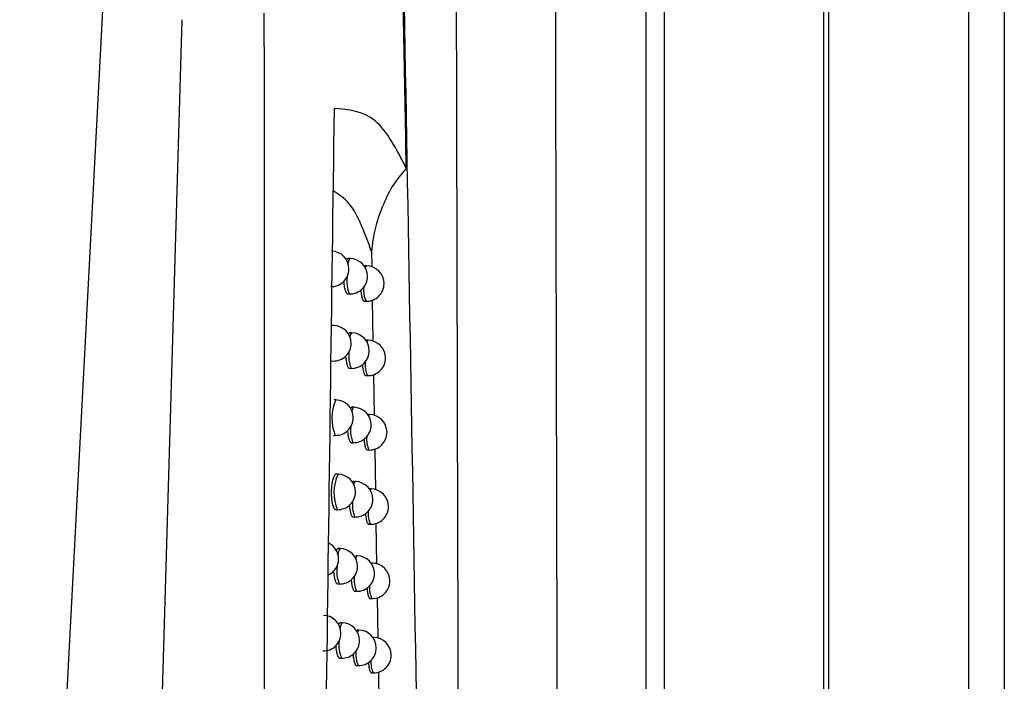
# Model space of a CAD drawing. Header units: millimetres. Extents: x -0.66 to 0.91, y -0.4 to 0.64.
# Tile 63 of 171: x 0.1808 to 0.2086, y 0.0813 to 0.1. Entities that reach past the tile are written whole.
import ezdxf

# ---------------------------------------------------------------- set-up
doc = ezdxf.new("R2010")
doc.units = ezdxf.units.MM
doc.layers.add('FORMAT', color=7, linetype='Continuous')

msp = doc.modelspace()

# ---------------------------------------------------------------- linework, layer by layer
at = {"layer": 'FORMAT', "color": 7, "linetype": 'Continuous', "lineweight": 25}
for p, q in [((0.203614, 0.324067), (0.203614, -0.03602)), ((0.207571, -0.035976), (0.207571, 0.324024)), ((0.208571, 0.324024), (0.208571, -0.035976)), ((0.203483, 0.021911), (0.203483, 0.136136)), ((0.198474, 0.022126), (0.198474, 0.135921)), ((0.198974, 0.135921), (0.198974, 0.022364)), ((0.1808, 0.055542), (0.183163, 0.100609)), ((0.183953, 0.051387), (0.185387, 0.099971)), ((0.190724, 0.093432), (0.190731, 0.092997)), ((0.190119, 0.093233), (0.190067, 0.093234)), ((0.190586, 0.093026), (0.190534, 0.093027)), ((0.190054, 0.092234), (0.190101, 0.092233)), ((0.190521, 0.092027), (0.190568, 0.092027)), ((0.190746, 0.092066), (0.190765, 0.090901)), ((0.189658, 0.091342), (0.189605, 0.091343)), ((0.19017, 0.091135), (0.190118, 0.091136)), ((0.190628, 0.090928), (0.190576, 0.090929)), ((0.189594, 0.090343), (0.18964, 0.090342)), ((0.190105, 0.090136), (0.190153, 0.090135)), ((0.190563, 0.089929), (0.19061, 0.089929)), ((0.190781, 0.089966), (0.190799, 0.088805)), ((0.189719, 0.089244), (0.189666, 0.089245)), ((0.190221, 0.089037), (0.190169, 0.089038)), ((0.190669, 0.088831), (0.190617, 0.088832)), ((0.189654, 0.088245), (0.189701, 0.088245)), ((0.190156, 0.088038), (0.190203, 0.088037)), ((0.190604, 0.087832), (0.190651, 0.087831)), ((0.190815, 0.087866), (0.190833, 0.086709)), ((0.189778, 0.087147), (0.189726, 0.087148)), ((0.19027, 0.086941), (0.190218, 0.086941)), ((0.19071, 0.086735), (0.190665, 0.086735)), ((0.189714, 0.086148), (0.189761, 0.086148)), ((0.190205, 0.085942), (0.190253, 0.085941)), ((0.190645, 0.085736), (0.190692, 0.085735)), ((0.190849, 0.085767), (0.190867, 0.084614)), ((0.189837, 0.085051), (0.189785, 0.085052)), ((0.190319, 0.084844), (0.190267, 0.084845)), ((0.19075, 0.084639), (0.190714, 0.084639)), ((0.189772, 0.084052), (0.189819, 0.084051)), ((0.190254, 0.083845), (0.190301, 0.083845)), ((0.190685, 0.08364), (0.190732, 0.083639)), ((0.190883, 0.08367), (0.190901, 0.08252)), ((0.189895, 0.082956), (0.189842, 0.082957)), ((0.190367, 0.082749), (0.190315, 0.08275)), ((0.190789, 0.082543), (0.190762, 0.082544)), ((0.18983, 0.081957), (0.189877, 0.081956)), ((0.190302, 0.08175), (0.19035, 0.081749)), ((0.190724, 0.081544), (0.190772, 0.081544)), ((0.190917, 0.081573), (0.190935, 0.080426))]:
    msp.add_line(p, q, dxfattribs=at)
at = {"layer": 'FORMAT', "color": 7, "linetype": 'Continuous', "lineweight": 25, "flags": 128}
for points in [[(0.190065, 0.09309), (0.19009, 0.093195), (0.190119, 0.093233), (0.190119, 0.093233)], [(0.190551, 0.09297), (0.190557, 0.092988), (0.190586, 0.093026), (0.190586, 0.093026)], [(0.19012, 0.091012), (0.190141, 0.091097), (0.19017, 0.091135), (0.19017, 0.091135)], [(0.190596, 0.090882), (0.190599, 0.09089), (0.190628, 0.090928), (0.190628, 0.090928)], [(0.190174, 0.088932), (0.190192, 0.088999), (0.190221, 0.089037), (0.190221, 0.089037)], [(0.190641, 0.088795), (0.190669, 0.088831), (0.190669, 0.088831)], [(0.190685, 0.086707), (0.19071, 0.086735), (0.19071, 0.086735)], [(0.190729, 0.084619), (0.19075, 0.084639), (0.19075, 0.084639)], [(0.19033, 0.082685), (0.190338, 0.082711), (0.190367, 0.082749), (0.190367, 0.082749)], [(0.190772, 0.08253), (0.190789, 0.082543), (0.190789, 0.082543)]]:
    msp.add_lwpolyline(points, dxfattribs=at)
at = {"layer": 'FORMAT', "color": 7, "linetype": 'Continuous', "lineweight": 25}
for centre, radius, start, end in [((0.189588, 0.09294), 0.0005, 360, 88.978431), ((0.19011, 0.092733), 0.0005, 360, 88.978431), ((0.189588, 0.09294), 0.0005, 268.978431, 360), ((0.190577, 0.092526), 0.0005, 360, 88.978431), ((0.190919, 0.09259), 0.0008925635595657, 171.636851, 203.554022), ((0.19011, 0.092733), 0.0005, 268.978431, 360), ((0.190577, 0.092526), 0.0005, 268.978431, 360), ((0.19128, 0.092347), 0.0007809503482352, 174.349307, 204.209364), ((0.189649, 0.090842), 0.0005, 360, 88.978431), ((0.190161, 0.090635), 0.0005, 360, 88.978431), ((0.189649, 0.090842), 0.0005, 268.978431, 360), ((0.190619, 0.090429), 0.0005, 360, 88.978431), ((0.190947, 0.090483), 0.0008678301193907, 172.218726, 203.681608), ((0.190161, 0.090635), 0.0005, 268.978431, 360), ((0.191308, 0.090244), 0.0007660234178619, 174.73342, 204.314432), ((0.190619, 0.090429), 0.0005, 268.978431, 360), ((0.190849, 0.088724), 0.0012445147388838, 155.289991, 202.66687), ((0.18971, 0.088744), 0.0005, 360, 88.978431), ((0.190212, 0.088537), 0.0005, 360, 88.978431), ((0.18971, 0.088744), 0.0005, 268.978431, 360), ((0.19066, 0.088331), 0.0005, 360, 88.978431), ((0.190977, 0.088379), 0.0008458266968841, 172.744059, 203.802957), ((0.190212, 0.088537), 0.0005, 268.978431, 360), ((0.19066, 0.088331), 0.0005, 268.978431, 360), ((0.191336, 0.088142), 0.0007521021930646, 175.097584, 204.416787), ((0.190879, 0.086628), 0.0012170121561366, 154.720677, 203.236185), ((0.18977, 0.086648), 0.0005, 360, 88.978431), ((0.190317, 0.086862), 9.10019898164e-05, 120.602496, 187.44376), ((0.190262, 0.086441), 0.0005, 360, 88.978431), ((0.18977, 0.086648), 0.0005, 268.978431, 360), ((0.190701, 0.086235), 0.0005, 360, 88.978431), ((0.191008, 0.086276), 0.0008259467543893, 173.226152, 203.919411), ((0.190262, 0.086441), 0.0005, 268.978431, 360), ((0.191364, 0.086041), 0.0007390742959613, 175.443965, 204.516601), ((0.190701, 0.086235), 0.0005, 268.978431, 360), ((0.189294, 0.084759), 0.0005, 294.850758, 63.478842), ((0.190072, 0.084876), 0.0002930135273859, 143.161765, 178.904388), ((0.189828, 0.084551), 0.0005, 360, 88.978431), ((0.19036, 0.084774), 8.15198178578e-05, 119.94895, 184.051748), ((0.19031, 0.084345), 0.0005, 360, 88.978431), ((0.190586, 0.084408), 0.0008454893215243, 169.292486, 204.982825), ((0.189828, 0.084551), 0.0005, 268.978431, 360), ((0.190741, 0.084139), 0.0005, 360, 88.978431), ((0.191039, 0.084174), 0.0008077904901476, 173.673575, 204.03181), ((0.19031, 0.084345), 0.0005, 268.978431, 360), ((0.191393, 0.083942), 0.000726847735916, 175.774297, 204.614005), ((0.190741, 0.084139), 0.0005, 268.978431, 360), ((0.189362, 0.082663), 0.0005, 360, 88.978431), ((0.190076, 0.082804), 0.0002361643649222, 140.180726, 178.745723), ((0.189886, 0.082456), 0.0005, 360, 88.978431), ((0.189362, 0.082663), 0.0005, 268.978431, 360), ((0.190358, 0.082249), 0.0005, 360, 88.978431), ((0.19078, 0.082044), 0.0005, 360, 88.978431), ((0.190698, 0.082314), 0.0008958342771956, 171.533614, 203.546462), ((0.189886, 0.082456), 0.0005, 268.978431, 360), ((0.190358, 0.082249), 0.0005, 268.978431, 360), ((0.191071, 0.082073), 0.0007910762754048, 174.092226, 204.140714), ((0.19078, 0.082044), 0.0005, 268.978431, 360), ((0.191421, 0.081843), 0.0007153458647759, 176.089997, 204.709099)]:
    msp.add_arc(centre, radius, start, end, dxfattribs=at)
for points, knots in [([(0.1958452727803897, 0.1341201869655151), (0.1958674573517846, 0.1217911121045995), (0.1959118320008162, 0.0971299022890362), (0.1960024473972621, 0.060297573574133), (0.1960787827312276, 0.0358944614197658), (0.1961169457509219, 0.0236943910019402)], [0, 0, 0, 0, 0.3333052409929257, 0.6666932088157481, 1, 1, 1, 1]), ([(0.1917042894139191, 0.0957800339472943), (0.1916805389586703, 0.0970729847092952), (0.1916350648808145, 0.0995485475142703), (0.1915876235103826, 0.1020260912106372), (0.1915649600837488, 0.1032096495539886)], [0, 0, 0, 0, 0.522285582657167, 1, 1, 1, 1]), ([(0.1933480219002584, 0.0217882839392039), (0.1933383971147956, 0.0246374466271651), (0.1932891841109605, 0.039205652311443), (0.1932091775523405, 0.0655934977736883), (0.1931469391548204, 0.0897799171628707), (0.1931180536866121, 0.1021753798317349), (0.1931167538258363, 0.1027331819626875)], [0, 0, 0, 0, 0.1061557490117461, 0.5427906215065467, 0.979425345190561, 1, 1, 1, 1]), ([(0.1927901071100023, 0.0213730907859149), (0.1927143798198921, 0.0279605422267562), (0.1925628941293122, 0.0411381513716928), (0.1922969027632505, 0.0610178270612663), (0.1919990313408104, 0.0809722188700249), (0.1917604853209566, 0.0943342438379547), (0.1916411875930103, 0.1010166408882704)], [0, 0, 0, 0, 0.2497424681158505, 0.4995875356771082, 0.7497419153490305, 1, 1, 1, 1]), ([(0.1877643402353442, -0.0006604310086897), (0.1877633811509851, 0.0003869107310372), (0.1877554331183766, 0.0090663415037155), (0.1877418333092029, 0.0253824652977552), (0.1877256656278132, 0.0482942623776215), (0.1877123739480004, 0.0712143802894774), (0.1877042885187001, 0.0885041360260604), (0.1877004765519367, 0.0981526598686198), (0.187699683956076, 0.1001588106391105)], [0, 0, 0, 0, 0.0311834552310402, 0.2584205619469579, 0.4856768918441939, 0.7129909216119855, 0.9403241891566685, 1, 1, 1, 1]), ([(0.1896683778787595, 0.097464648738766), (0.1895188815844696, 0.086539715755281), (0.1892198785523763, 0.0646890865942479), (0.1889767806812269, 0.0319072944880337), (0.1889076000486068, 0.0100701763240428), (0.1888730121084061, -0.0008476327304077)], [0, 0, 0, 0, 0.3333330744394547, 0.6666894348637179, 1, 1, 1, 1]), ([(0.1917042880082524, 0.0957800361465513), (0.1914332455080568, 0.0963087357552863), (0.1908922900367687, 0.0973639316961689), (0.1900756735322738, 0.0974312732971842), (0.1896682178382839, 0.097464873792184)], [0, 0, 0, 0, 0.5010440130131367, 1, 1, 1, 1]), ([(0.1917042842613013, 0.0957800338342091), (0.1915632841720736, 0.0956141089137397), (0.1912817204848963, 0.0952827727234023), (0.1910221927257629, 0.0946846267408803), (0.1907961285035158, 0.0940762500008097), (0.1907482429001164, 0.0936464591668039), (0.1907243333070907, 0.093431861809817)], [0, 0, 0, 0, 0.2503243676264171, 0.4998738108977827, 0.7502837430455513, 1, 1, 1, 1]), ([(0.1907243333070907, 0.0934318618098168), (0.1905346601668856, 0.093954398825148), (0.1902388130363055, 0.0947694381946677), (0.1897973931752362, 0.0950409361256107), (0.1896389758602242, 0.0951383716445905)], [0, 0, 0, 0, 0.6411187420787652, 1, 1, 1, 1]), ([(0.1900665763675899, 0.0932334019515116), (0.1900653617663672, 0.0932335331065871), (0.1900605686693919, 0.093234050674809), (0.1900487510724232, 0.0932301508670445), (0.190034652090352, 0.0932194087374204), (0.1900215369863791, 0.0932026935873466), (0.1900154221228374, 0.0931920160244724), (0.1900126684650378, 0.09318720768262)], [0, 0, 0, 0, 0.0666897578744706, 0.2631731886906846, 0.6442647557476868, 0.839804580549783, 1, 1, 1, 1]), ([(0.1899374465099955, 0.0925940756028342), (0.1899377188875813, 0.0925893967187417), (0.1899395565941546, 0.0925578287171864), (0.1899439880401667, 0.0925146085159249), (0.1899505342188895, 0.0924661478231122), (0.1899581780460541, 0.092420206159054), (0.1899672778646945, 0.0923783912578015), (0.1899776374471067, 0.092341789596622), (0.189988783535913, 0.0923087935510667), (0.1900009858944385, 0.0922815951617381), (0.1900139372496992, 0.0922609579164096), (0.1900239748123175, 0.0922487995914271), (0.1900342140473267, 0.0922401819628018), (0.1900443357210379, 0.0922348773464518), (0.1900510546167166, 0.0922343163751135), (0.190054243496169, 0.0922340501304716)], [0, 0, 0, 0, 0.0226115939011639, 0.1525583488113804, 0.218880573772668, 0.2833309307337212, 0.413702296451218, 0.4802345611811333, 0.5450470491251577, 0.6761512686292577, 0.7430589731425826, 0.8082047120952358, 0.8738041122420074, 0.9401057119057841, 1, 1, 1, 1]), ([(0.1904199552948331, 0.0923532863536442), (0.1904214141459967, 0.0923338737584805), (0.1904238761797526, 0.0923011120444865), (0.1904290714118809, 0.0922590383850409), (0.1904357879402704, 0.0922129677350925), (0.1904438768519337, 0.0921711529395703), (0.1904530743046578, 0.0921345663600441), (0.1904629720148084, 0.0921016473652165), (0.1904738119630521, 0.0920745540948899), (0.1904853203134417, 0.0920540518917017), (0.1904942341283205, 0.0920420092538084), (0.1905033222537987, 0.0920335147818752), (0.1905122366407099, 0.0920283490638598), (0.1905181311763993, 0.0920278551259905), (0.1905208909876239, 0.0920276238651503)], [0, 0, 0, 0, 0.1026688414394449, 0.1732693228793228, 0.2417770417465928, 0.380361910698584, 0.4510933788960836, 0.5198179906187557, 0.6588421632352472, 0.7297991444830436, 0.7987134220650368, 0.8681086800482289, 0.9382487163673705, 1, 1, 1, 1]), ([(0.1901179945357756, 0.0911352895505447), (0.1901167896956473, 0.0911354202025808), (0.1901120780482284, 0.0911359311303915), (0.1901004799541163, 0.0911320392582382), (0.1900866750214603, 0.0911211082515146), (0.1900752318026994, 0.0911065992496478), (0.1900706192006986, 0.0910985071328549), (0.1900693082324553, 0.0910962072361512)], [0, 0, 0, 0, 0.0735269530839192, 0.2875344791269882, 0.7025214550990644, 0.9154522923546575, 1, 1, 1, 1]), ([(0.189991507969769, 0.090489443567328), (0.1899916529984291, 0.0904869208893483), (0.1899933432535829, 0.0904575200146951), (0.1899975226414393, 0.0904164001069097), (0.1900039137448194, 0.0903679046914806), (0.1900113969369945, 0.0903219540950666), (0.1900203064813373, 0.0902801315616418), (0.190030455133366, 0.0902435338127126), (0.1900413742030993, 0.0902105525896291), (0.1900533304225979, 0.0901833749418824), (0.1900660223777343, 0.0901627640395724), (0.1900758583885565, 0.0901506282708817), (0.1900858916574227, 0.0901420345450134), (0.1900957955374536, 0.0901367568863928), (0.1901023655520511, 0.0901362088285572), (0.1901054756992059, 0.0901359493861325)], [0, 0, 0, 0, 0.0123357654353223, 0.1437687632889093, 0.210850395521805, 0.2760188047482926, 0.4078438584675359, 0.475119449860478, 0.5406215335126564, 0.6731218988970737, 0.7407435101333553, 0.8065514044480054, 0.8728177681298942, 0.9397938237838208, 1, 1, 1, 1]), ([(0.190464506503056, 0.0902495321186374), (0.1904657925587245, 0.0902320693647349), (0.1904680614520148, 0.0902012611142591), (0.190472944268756, 0.0901610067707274), (0.1904795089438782, 0.0901149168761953), (0.1904874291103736, 0.0900731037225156), (0.1904964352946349, 0.0900365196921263), (0.1905061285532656, 0.0900036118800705), (0.190516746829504, 0.0899765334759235), (0.1905280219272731, 0.089956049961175), (0.1905367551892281, 0.0899440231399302), (0.1905456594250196, 0.0899355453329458), (0.1905543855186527, 0.0899303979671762), (0.1905601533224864, 0.0899299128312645), (0.1905628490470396, 0.0899296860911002)], [0, 0, 0, 0, 0.0934020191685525, 0.1647823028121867, 0.2340323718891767, 0.3741198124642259, 0.4456192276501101, 0.5150652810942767, 0.6555497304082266, 0.727253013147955, 0.7968690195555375, 0.8669710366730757, 0.9378256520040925, 1, 1, 1, 1]), ([(0.1901685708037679, 0.0890378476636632), (0.1901673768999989, 0.0890379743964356), (0.1901627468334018, 0.0890384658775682), (0.1901480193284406, 0.0890338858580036), (0.1901348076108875, 0.0890177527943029), (0.190124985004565, 0.0890057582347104)], [0, 0, 0, 0, 0.0818356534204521, 0.3173660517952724, 1, 1, 1, 1]), ([(0.1900446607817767, 0.0883856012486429), (0.1900446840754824, 0.0883851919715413), (0.1900462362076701, 0.0883579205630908), (0.1900501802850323, 0.0883188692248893), (0.1900564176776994, 0.0882703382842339), (0.1900637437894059, 0.0882243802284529), (0.1900724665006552, 0.0881825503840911), (0.1900824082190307, 0.0881459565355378), (0.1900931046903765, 0.0881129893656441), (0.1901048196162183, 0.0880858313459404), (0.1901172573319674, 0.088065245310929), (0.1901268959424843, 0.0880531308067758), (0.1901367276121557, 0.0880445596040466), (0.1901464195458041, 0.0880393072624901), (0.1901528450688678, 0.0880387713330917), (0.1901558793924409, 0.0880385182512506)], [0, 0, 0, 0, 0.0020251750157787, 0.1349437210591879, 0.2027843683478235, 0.2686713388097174, 0.4019510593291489, 0.469970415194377, 0.5361640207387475, 0.670064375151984, 0.7384017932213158, 0.8048751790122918, 0.8718118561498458, 0.9394657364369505, 1, 1, 1, 1]), ([(0.1905083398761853, 0.0881465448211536), (0.1905094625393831, 0.0881309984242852), (0.190511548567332, 0.0881021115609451), (0.190516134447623, 0.0880636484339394), (0.1905225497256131, 0.0880175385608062), (0.1905303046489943, 0.0879757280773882), (0.1905391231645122, 0.0879391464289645), (0.1905486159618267, 0.0879062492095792), (0.1905590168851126, 0.0878791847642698), (0.1905700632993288, 0.0878587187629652), (0.1905786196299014, 0.0878467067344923), (0.1905873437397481, 0.0878382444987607), (0.1905958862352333, 0.0878331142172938), (0.1906015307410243, 0.0878326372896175), (0.1906041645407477, 0.0878324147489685)], [0, 0, 0, 0, 0.0840928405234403, 0.1562534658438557, 0.226247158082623, 0.3678397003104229, 0.44010829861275, 0.5102783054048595, 0.6522280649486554, 0.7246801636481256, 0.7950016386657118, 0.8658141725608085, 0.9373871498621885, 0.9999999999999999, 0.9999999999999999, 0.9999999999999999, 0.9999999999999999]), ([(0.1897259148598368, 0.0871480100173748), (0.1897246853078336, 0.0871481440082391), (0.189719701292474, 0.0871486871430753), (0.1897110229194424, 0.0871459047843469), (0.1896999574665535, 0.0871397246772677), (0.1896890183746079, 0.0871298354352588), (0.1896781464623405, 0.0871163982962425), (0.1896641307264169, 0.0870940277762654), (0.189650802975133, 0.0870651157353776), (0.1896385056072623, 0.0870303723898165), (0.1896270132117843, 0.0869919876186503), (0.1896167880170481, 0.0869484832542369), (0.1896080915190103, 0.0869009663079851), (0.1896023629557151, 0.0868633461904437), (0.1895975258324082, 0.0868244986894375), (0.1895935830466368, 0.086784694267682), (0.1895905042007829, 0.0867434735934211), (0.1895883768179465, 0.0867017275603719), (0.1895872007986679, 0.0866598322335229), (0.1895869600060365, 0.0866181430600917), (0.1895876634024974, 0.0865762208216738), (0.1895893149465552, 0.0865349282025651), (0.1895918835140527, 0.0864946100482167), (0.1895953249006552, 0.0864555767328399), (0.1895996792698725, 0.086417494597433), (0.1896048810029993, 0.0863811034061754), (0.1896108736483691, 0.0863466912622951), (0.189617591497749, 0.0863145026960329), (0.1896250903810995, 0.0862843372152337), (0.1896332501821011, 0.0862567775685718), (0.1896419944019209, 0.0862320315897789), (0.1896512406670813, 0.0862102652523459), (0.1896610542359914, 0.0861913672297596), (0.1896780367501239, 0.0861655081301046), (0.1896959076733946, 0.0861502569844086), (0.1897102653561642, 0.0861489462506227), (0.1897136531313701, 0.0861486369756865)], [0, 0, 0, 0, 0.0090120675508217, 0.0365306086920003, 0.063163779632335, 0.0899820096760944, 0.1173847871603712, 0.1449899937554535, 0.1983211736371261, 0.2256914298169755, 0.2532659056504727, 0.3063094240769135, 0.3335345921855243, 0.3609636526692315, 0.3873248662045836, 0.4138720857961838, 0.4407080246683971, 0.4679398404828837, 0.4941601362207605, 0.5205643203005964, 0.5472531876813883, 0.5743318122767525, 0.6005285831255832, 0.6269077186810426, 0.6535685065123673, 0.6806144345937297, 0.706915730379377, 0.7333992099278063, 0.7601637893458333, 0.7873126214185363, 0.8137940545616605, 0.8404588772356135, 0.8674068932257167, 0.8947422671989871, 0.975163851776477, 1, 1, 1, 1]), ([(0.1902183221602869, 0.086941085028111), (0.1902171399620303, 0.0869412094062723), (0.1902125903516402, 0.0869416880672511), (0.1901999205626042, 0.0869378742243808), (0.1901887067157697, 0.0869240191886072), (0.1901808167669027, 0.0869142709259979)], [0, 0, 0, 0, 0.0942527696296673, 0.3627254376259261, 1, 1, 1, 1]), ([(0.1900970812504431, 0.0862826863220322), (0.1900990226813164, 0.0862581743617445), (0.1901020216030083, 0.0862203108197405), (0.1901080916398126, 0.0861734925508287), (0.190115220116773, 0.0861274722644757), (0.1901237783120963, 0.0860856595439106), (0.1901335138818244, 0.0860490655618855), (0.1901439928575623, 0.0860161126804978), (0.1901554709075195, 0.0859889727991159), (0.1901676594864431, 0.0859684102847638), (0.1901771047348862, 0.085956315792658), (0.1901867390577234, 0.085947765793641), (0.1901962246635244, 0.0859425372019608), (0.1902025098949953, 0.0859420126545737), (0.1902054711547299, 0.0859417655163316)], [0, 0, 0, 0, 0.1259584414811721, 0.1945675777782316, 0.2611831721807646, 0.3959378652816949, 0.4647112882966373, 0.5316079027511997, 0.6669314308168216, 0.7359964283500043, 0.8031482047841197, 0.8707681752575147, 0.939112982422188, 1, 1, 1, 1]), ([(0.1905514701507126, 0.0860443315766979), (0.190552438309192, 0.0860306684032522), (0.1905543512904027, 0.0860036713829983), (0.190558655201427, 0.0859669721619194), (0.190564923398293, 0.0859208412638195), (0.1905725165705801, 0.0858790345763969), (0.1905811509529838, 0.0858424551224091), (0.1905904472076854, 0.0858095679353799), (0.190600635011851, 0.0857825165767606), (0.1906114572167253, 0.0857620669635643), (0.1906198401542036, 0.0857500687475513), (0.1906283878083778, 0.0857416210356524), (0.1906367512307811, 0.0857365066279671), (0.1906422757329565, 0.0857360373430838), (0.1906448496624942, 0.0857358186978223)], [0, 0, 0, 0, 0.0747429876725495, 0.1476844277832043, 0.218422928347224, 0.3615229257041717, 0.4345618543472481, 0.5054582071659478, 0.6488780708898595, 0.7220813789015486, 0.7931119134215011, 0.8646385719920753, 0.936933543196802, 1, 1, 1, 1]), ([(0.1897846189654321, 0.0850517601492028), (0.1897833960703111, 0.0850518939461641), (0.1897784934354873, 0.0850524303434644), (0.18976996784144, 0.0850496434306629), (0.1897591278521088, 0.085043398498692), (0.1897483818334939, 0.0850336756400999), (0.1897378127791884, 0.0850195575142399), (0.1897297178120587, 0.0850086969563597), (0.189725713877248, 0.0849986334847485), (0.1897249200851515, 0.08499663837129)], [0, 0, 0, 0, 0.0601984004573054, 0.241337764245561, 0.4166040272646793, 0.5930880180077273, 0.7734179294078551, 0.9550794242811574, 1, 1, 1, 1]), ([(0.1896517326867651, 0.0844195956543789), (0.1896521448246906, 0.0844125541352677), (0.1896533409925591, 0.0843921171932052), (0.1896562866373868, 0.0843592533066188), (0.1896605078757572, 0.0843211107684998), (0.1896656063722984, 0.0842847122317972), (0.1896714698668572, 0.084250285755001), (0.1896780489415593, 0.0842180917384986), (0.1896853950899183, 0.0841879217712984), (0.1896933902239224, 0.0841603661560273), (0.1897019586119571, 0.0841356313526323), (0.1897110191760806, 0.0841138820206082), (0.1897206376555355, 0.0840950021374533), (0.1897372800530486, 0.0840691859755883), (0.1897547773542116, 0.0840539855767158), (0.1897688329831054, 0.0840527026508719), (0.1897721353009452, 0.0840524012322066)], [0, 0, 0, 0, 0.0335818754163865, 0.0974663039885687, 0.162033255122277, 0.2275336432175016, 0.2912083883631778, 0.3553245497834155, 0.420122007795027, 0.48585093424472, 0.5499254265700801, 0.6144440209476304, 0.6796485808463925, 0.7457915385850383, 0.9402746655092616, 0.9999999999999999, 0.9999999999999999, 0.9999999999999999, 0.9999999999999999]), ([(0.1901486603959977, 0.084180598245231), (0.1901504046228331, 0.0841581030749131), (0.1901531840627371, 0.0841222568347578), (0.1901589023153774, 0.0840773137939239), (0.1901658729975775, 0.0840312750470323), (0.1901742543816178, 0.0839894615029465), (0.1901837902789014, 0.0839528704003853), (0.1901940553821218, 0.0839199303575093), (0.1902053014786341, 0.0838928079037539), (0.190217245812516, 0.0838722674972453), (0.1902265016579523, 0.0838601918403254), (0.1902359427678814, 0.0838516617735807), (0.1902452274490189, 0.0838464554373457), (0.1902513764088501, 0.083845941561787), (0.1902542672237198, 0.0838456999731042)], [0, 0, 0, 0, 0.1168988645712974, 0.1862793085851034, 0.253627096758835, 0.3898639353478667, 0.4593950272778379, 0.5269995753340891, 0.6637561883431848, 0.7335537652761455, 0.8013902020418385, 0.8696997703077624, 0.9387418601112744, 1, 1, 1, 1]), ([(0.1905939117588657, 0.0839428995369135), (0.1905947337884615, 0.0839310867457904), (0.1905964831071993, 0.0839059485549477), (0.190600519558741, 0.083870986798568), (0.1906066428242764, 0.0838248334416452), (0.1906140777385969, 0.0837830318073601), (0.1906225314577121, 0.0837464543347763), (0.1906316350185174, 0.0837135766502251), (0.1906416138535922, 0.0836865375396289), (0.1906522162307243, 0.0836661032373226), (0.1906604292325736, 0.0836541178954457), (0.1906688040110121, 0.0836456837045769), (0.1906769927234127, 0.0836405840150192), (0.1906824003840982, 0.0836401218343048), (0.1906849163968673, 0.0836399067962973)], [0, 0, 0, 0, 0.065354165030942, 0.1390768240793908, 0.2105612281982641, 0.3551708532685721, 0.4289811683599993, 0.5006061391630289, 0.6455006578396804, 0.7194574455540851, 0.7912004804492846, 0.8634447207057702, 0.936465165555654, 1, 1, 1, 1]), ([(0.1898422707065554, 0.0829550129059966), (0.1898410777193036, 0.0829555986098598), (0.1898363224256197, 0.0829579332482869), (0.1898243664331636, 0.0829521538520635), (0.1898101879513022, 0.0829423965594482), (0.1897967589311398, 0.082925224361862), (0.1897903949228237, 0.0829141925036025), (0.1897874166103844, 0.0829090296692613)], [0, 0, 0, 0, 0.0650852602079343, 0.2594323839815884, 0.6364128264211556, 0.8298436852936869, 0.9999999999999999, 0.9999999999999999, 0.9999999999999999, 0.9999999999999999]), ([(0.1897121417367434, 0.0823174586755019), (0.1897124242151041, 0.0823126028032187), (0.1897142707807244, 0.0822808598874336), (0.1897187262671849, 0.0822374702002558), (0.1897252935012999, 0.0821890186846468), (0.1897310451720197, 0.0821545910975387), (0.1897374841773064, 0.0821223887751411), (0.1897446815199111, 0.0820922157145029), (0.1897525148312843, 0.0820646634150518), (0.1897609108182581, 0.082039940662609), (0.1897697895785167, 0.082018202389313), (0.1897792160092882, 0.0819993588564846), (0.1897922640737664, 0.0819786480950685), (0.1898059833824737, 0.0819647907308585), (0.189819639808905, 0.081957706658), (0.1898264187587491, 0.0819571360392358), (0.1898296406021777, 0.081956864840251)], [0, 0, 0, 0, 0.0234390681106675, 0.1532215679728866, 0.2194598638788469, 0.283830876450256, 0.3486484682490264, 0.4141555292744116, 0.480605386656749, 0.5453460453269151, 0.6105357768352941, 0.6764193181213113, 0.7432521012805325, 0.8737632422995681, 0.9400032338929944, 1, 1, 1, 1]), ([(0.1901993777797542, 0.0820793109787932), (0.1902009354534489, 0.0820587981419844), (0.1902035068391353, 0.0820249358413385), (0.1902088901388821, 0.081981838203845), (0.1902157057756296, 0.0819357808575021), (0.1902239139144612, 0.0818939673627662), (0.1902332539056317, 0.0818573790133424), (0.1902433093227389, 0.0818244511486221), (0.1902543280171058, 0.08179734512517), (0.1902660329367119, 0.0817768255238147), (0.1902751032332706, 0.0817647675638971), (0.1902843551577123, 0.0817562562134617), (0.1902934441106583, 0.0817510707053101), (0.1902994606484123, 0.0817505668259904), (0.1903022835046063, 0.0817503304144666)], [0, 0, 0, 0, 0.1077961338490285, 0.1779483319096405, 0.2460295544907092, 0.3837510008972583, 0.4540409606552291, 0.5223559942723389, 0.6605508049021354, 0.7310835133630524, 0.7996084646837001, 0.86861150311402, 0.9383547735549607, 1, 1, 1, 1]), ([(0.1906356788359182, 0.0818422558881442), (0.1906363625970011, 0.0818322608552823), (0.1906379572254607, 0.0818089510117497), (0.1906417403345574, 0.0817757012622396), (0.190647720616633, 0.0817295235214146), (0.1906550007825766, 0.0816877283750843), (0.1906632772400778, 0.0816511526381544), (0.1906721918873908, 0.0816182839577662), (0.1906819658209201, 0.08159125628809), (0.1906923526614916, 0.0815708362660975), (0.1907003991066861, 0.0815588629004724), (0.1907086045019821, 0.0815504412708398), (0.1907166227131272, 0.0815453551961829), (0.1907219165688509, 0.0815448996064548), (0.1907243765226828, 0.0815446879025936)], [0, 0, 0, 0, 0.0559280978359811, 0.1304323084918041, 0.2026636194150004, 0.3487848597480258, 0.423367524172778, 0.4957232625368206, 0.6420967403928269, 0.7168091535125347, 0.7892679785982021, 0.8622331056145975, 0.9359823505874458, 1, 1, 1, 1])]:
    msp.add_open_spline(points, degree=3, knots=knots, dxfattribs=at)

doc.saveas('drawing.dxf')
